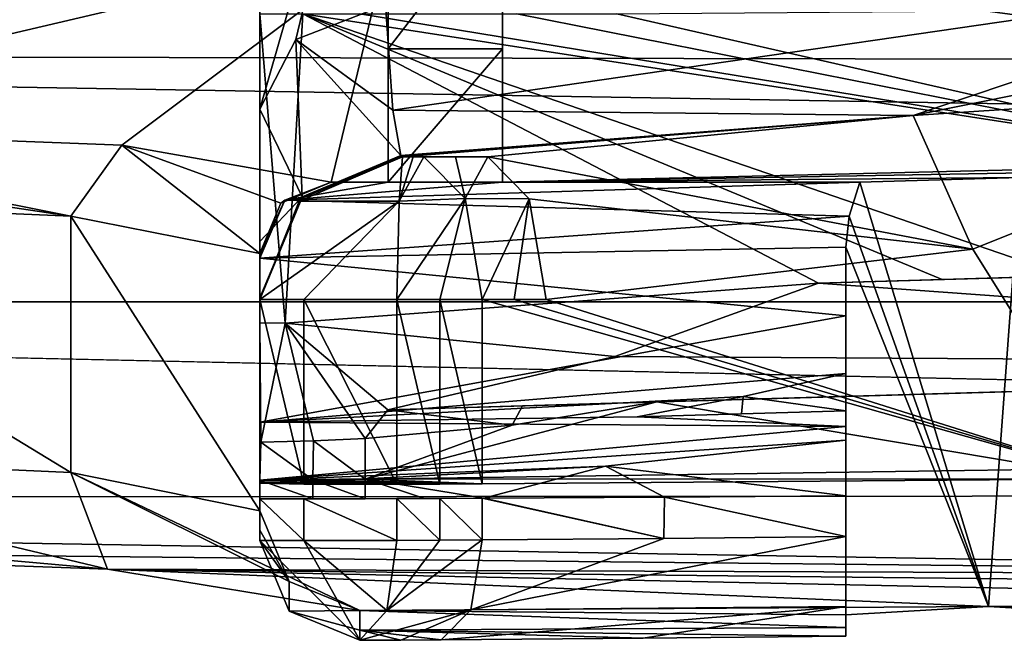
# Model space of a CAD drawing. Extents: x -200 to 200, y -702 to 625.
# Tile 6 of 256: x -171.68 to -164.78, y -701.69 to -697.34. Entities that reach past the tile are written whole.
import ezdxf

# ---------------------------------------------------------------- set-up
doc = ezdxf.new("R2010")
doc.units = 0
doc.header["$LTSCALE"] = 4.479492
for name, color, linetype in [('134', 7, 'CONTINUOUS'), ('146', 7, 'CONTINUOUS'), ('159', 7, 'CONTINUOUS'), ('178', 7, 'CONTINUOUS'), ('228', 7, 'CONTINUOUS'), ('240', 7, 'CONTINUOUS'), ('257', 7, 'CONTINUOUS'), ('264', 7, 'CONTINUOUS'), ('280', 7, 'CONTINUOUS'), ('313', 7, 'CONTINUOUS'), ('319', 7, 'CONTINUOUS'), ('33', 7, 'CONTINUOUS'), ('352', 7, 'CONTINUOUS'), ('380', 7, 'CONTINUOUS'), ('394', 7, 'CONTINUOUS'), ('404', 7, 'CONTINUOUS'), ('425', 7, 'CONTINUOUS'), ('442', 7, 'CONTINUOUS'), ('496', 7, 'CONTINUOUS'), ('497', 7, 'CONTINUOUS'), ('51', 7, 'CONTINUOUS'), ('536', 7, 'CONTINUOUS'), ('537', 7, 'CONTINUOUS'), ('539', 7, 'CONTINUOUS'), ('547', 7, 'CONTINUOUS'), ('548', 7, 'CONTINUOUS'), ('560', 7, 'CONTINUOUS'), ('575', 7, 'CONTINUOUS'), ('578', 7, 'CONTINUOUS'), ('588', 7, 'CONTINUOUS'), ('630', 7, 'CONTINUOUS'), ('633', 7, 'CONTINUOUS'), ('640', 7, 'CONTINUOUS'), ('642', 7, 'CONTINUOUS'), ('65', 7, 'CONTINUOUS'), ('659', 7, 'CONTINUOUS'), ('665', 7, 'CONTINUOUS'), ('668', 7, 'CONTINUOUS'), ('670', 7, 'CONTINUOUS'), ('683', 7, 'CONTINUOUS'), ('697', 7, 'CONTINUOUS'), ('698', 7, 'CONTINUOUS'), ('705', 7, 'CONTINUOUS'), ('707', 7, 'CONTINUOUS'), ('714', 7, 'CONTINUOUS'), ('715', 7, 'CONTINUOUS'), ('720', 7, 'CONTINUOUS'), ('722', 7, 'CONTINUOUS')]:
    doc.layers.add(name, color=color, linetype=linetype)

msp = doc.modelspace()

# ---------------------------------------------------------------- linework, layer by layer
at = {"layer": '134', "color": 7, "linetype": 'CONTINUOUS'}
for points in [[(-169.822, -699.465, 10.1611), (-169.6985, -697.3, 8.029), (-166.0863, -699.1848, 10.3867), (-169.822, -699.465, 10.1611)], [(-166.0863, -699.1848, 10.3867), (-169.6985, -697.3, 8.029), (-165.2198, -699.1596, 10.5045), (-166.0863, -699.1848, 10.3867)], [(-162.8878, -698.3507, 10.0036), (-169.6985, -697.3, 8.029), (-169.3, -697.3, 8.0992), (-162.8878, -698.3507, 10.0036)], [(-162.8878, -698.3507, 10.0036), (-164.3532, -699.1345, 10.6225), (-169.6985, -697.3, 8.029), (-162.8878, -698.3507, 10.0036)], [(-169.6985, -697.3, 8.029), (-164.3532, -699.1345, 10.6225), (-165.2198, -699.1596, 10.5045), (-169.6985, -697.3, 8.029)], [(-168.2, -697.3, 8.2932), (-162.8878, -698.3507, 10.0036), (-169.3, -697.3, 8.0992), (-168.2, -697.3, 8.2932)], [(-167.5, -697.3, 8.4166), (-162.8878, -698.3507, 10.0036), (-168.2, -697.3, 8.2932), (-167.5, -697.3, 8.4166)], [(-161.5356, -697.2535, 9.4416), (-162.8878, -698.3507, 10.0036), (-167.5, -697.3, 8.4166), (-161.5356, -697.2535, 9.4416)], [(-167.5142, -699.7005, 11.0089), (-169.822, -699.465, 10.1611), (-166.0863, -699.1848, 10.3867), (-167.5142, -699.7005, 11.0089)], [(-169.6251, -700.2907, 12.9271), (-169.9927, -700.2987, 13.0739), (-169.822, -699.465, 10.1611), (-169.6251, -700.2907, 12.9271)], [(-169.1024, -700.0726, 11.7124), (-169.822, -699.465, 10.1611), (-167.5142, -699.7005, 11.0089), (-169.1024, -700.0726, 11.7124)], [(-169.2617, -700.2743, 12.77), (-169.6251, -700.2907, 12.9271), (-169.822, -699.465, 10.1611), (-169.2617, -700.2743, 12.77)], [(-169.2617, -700.2743, 12.77), (-169.822, -699.465, 10.1611), (-169.1024, -700.0726, 11.7124), (-169.2617, -700.2743, 12.77)], [(-168.2314, -700.1801, 12.3096), (-169.2617, -700.2743, 12.77), (-169.1024, -700.0726, 11.7124), (-168.2314, -700.1801, 12.3096)], [(-168.1601, -700.0453, 11.7845), (-168.2314, -700.1801, 12.3096), (-169.1024, -700.0726, 11.7124), (-168.1601, -700.0453, 11.7845)], [(-167.2182, -700.0179, 11.8618), (-168.2314, -700.1801, 12.3096), (-168.1601, -700.0453, 11.7845), (-167.2182, -700.0179, 11.8618)]]:
    msp.add_3dface(points, dxfattribs=at)
at = {"layer": '146', "color": 7, "linetype": 'CONTINUOUS'}
for points in [[(-169.7051, -698.5908, 13.375), (-169, -698.3, 13.375), (-169.7042, -698.5807, 13.0928), (-169.7051, -698.5908, 13.375)], [(-169.0115, -698.2915, 13.1118), (-169.7042, -698.5807, 13.0928), (-169.0057, -698.2979, 13.2433), (-169.0115, -698.2915, 13.1118)], [(-169.7042, -698.5807, 13.0928), (-169, -698.3, 13.375), (-169.0057, -698.2979, 13.2433), (-169.7042, -698.5807, 13.0928)], [(-170, -699.2893, 13.0465), (-169.7051, -698.5908, 13.375), (-169.7042, -698.5807, 13.0928), (-170, -699.2893, 13.0465)], [(-169.7051, -698.5908, 13.375), (-170, -699.2893, 13.0465), (-170, -699.2973, 13.2107), (-169.7051, -698.5908, 13.375)], [(-170, -699.3, 13.375), (-169.7051, -698.5908, 13.375), (-170, -699.2973, 13.2107), (-170, -699.3, 13.375)]]:
    msp.add_3dface(points, dxfattribs=at)
at = {"layer": '159', "color": 7, "linetype": 'CONTINUOUS'}
for points in [[(-169.0392, -699.3, 14.8482), (-169.0392, -700.5948, 14.8482), (-168.7393, -700.5936, 14.7242), (-169.0392, -699.3, 14.8482)], [(-168.7393, -699.3, 14.7243), (-169.0392, -699.3, 14.8482), (-168.7393, -700.5936, 14.7242), (-168.7393, -699.3, 14.7243)], [(-168.4419, -700.5923, 14.5942), (-168.7393, -699.3, 14.7243), (-168.7393, -700.5936, 14.7242), (-168.4419, -700.5923, 14.5942)], [(-168.4419, -700.5923, 14.5942), (-168.4419, -699.3, 14.5942), (-168.7393, -699.3, 14.7243), (-168.4419, -700.5923, 14.5942)]]:
    msp.add_3dface(points, dxfattribs=at)
at = {"layer": '178', "color": 7, "linetype": 'CONTINUOUS'}
for points in [[(-162.4708, -697.0138, 11.5877), (-169.1189, -697.2374, 10.639), (-169.0694, -697.9746, 11.7825), (-162.4708, -697.0138, 11.5877)], [(-165.4226, -698.0113, 12.5134), (-162.4708, -697.0138, 11.5877), (-169.0694, -697.9746, 11.7825), (-165.4226, -698.0113, 12.5134)], [(-169.0115, -698.2915, 13.1118), (-165.4226, -698.0113, 12.5134), (-169.0694, -697.9746, 11.7825), (-169.0115, -698.2915, 13.1118)], [(-165.4226, -698.0113, 12.5134), (-169.0115, -698.2915, 13.1118), (-169.0057, -698.2979, 13.2433), (-165.4226, -698.0113, 12.5134)], [(-169, -698.3, 13.375), (-165.4226, -698.0113, 12.5134), (-169.0057, -698.2979, 13.2433), (-169, -698.3, 13.375)], [(-168.402, -698.3, 13.4805), (-165.4226, -698.0113, 12.5134), (-169, -698.3, 13.375), (-168.402, -698.3, 13.4805)]]:
    msp.add_3dface(points, dxfattribs=at)
at = {"layer": '228', "color": 7, "linetype": 'CONTINUOUS'}
for points in [[(-166.0863, -699.1848, 10.3867), (-165.2198, -699.1596, 10.5045), (-156.7791, -698.9147, 6.5662), (-166.0863, -699.1848, 10.3867)], [(-165.2198, -699.1596, 10.5045), (-164.3532, -699.1345, 10.6225), (-156.7791, -698.9147, 6.5662), (-165.2198, -699.1596, 10.5045)]]:
    msp.add_3dface(points, dxfattribs=at)
at = {"layer": '240', "color": 7, "linetype": 'CONTINUOUS'}
for points in [[(-169.822, -699.465, 10.1611), (-170, -697.3, 7.9758), (-169.6985, -697.3, 8.029), (-169.822, -699.465, 10.1611)], [(-170, -699.4643, 10.1285), (-170, -697.3, 7.9758), (-169.822, -699.465, 10.1611), (-170, -699.4643, 10.1285)], [(-169.9927, -700.2987, 13.0739), (-170, -699.4643, 10.1285), (-169.822, -699.465, 10.1611), (-169.9927, -700.2987, 13.0739)], [(-170, -700.2988, 13.0767), (-170, -699.4643, 10.1285), (-169.9927, -700.2987, 13.0739), (-170, -700.2988, 13.0767)]]:
    msp.add_3dface(points, dxfattribs=at)
at = {"layer": '257', "color": 7, "linetype": 'CONTINUOUS'}
for points in [[(-169.1189, -697.2374, 10.639), (-169.7476, -697.4788, 10.4159), (-169.0694, -697.9746, 11.7825), (-169.1189, -697.2374, 10.639)], [(-170, -697.9665, 9.9651), (-169.7042, -698.5807, 13.0928), (-169.7476, -697.4788, 10.4159), (-170, -697.9665, 9.9651)], [(-169.7476, -697.4788, 10.4159), (-169.0115, -698.2915, 13.1118), (-169.0694, -697.9746, 11.7825), (-169.7476, -697.4788, 10.4159)], [(-169.7042, -698.5807, 13.0928), (-169.0115, -698.2915, 13.1118), (-169.7476, -697.4788, 10.4159), (-169.7042, -698.5807, 13.0928)], [(-169.7042, -698.5807, 13.0928), (-170, -697.9665, 9.9651), (-170, -698.8929, 11.393), (-169.7042, -698.5807, 13.0928)], [(-170, -699.2893, 13.0465), (-169.7042, -698.5807, 13.0928), (-170, -698.8929, 11.393), (-170, -699.2893, 13.0465)]]:
    msp.add_3dface(points, dxfattribs=at)
at = {"layer": '264', "color": 7, "linetype": 'CONTINUOUS'}
for points in [[(-162.289, -697.381, 11.8179), (-162.4708, -697.0138, 11.5877), (-165.4226, -698.0113, 12.5134), (-162.289, -697.381, 11.8179)], [(-162.129, -697.795, 11.8541), (-162.289, -697.381, 11.8179), (-165.4226, -698.0113, 12.5134), (-162.129, -697.795, 11.8541)], [(-165.0047, -698.948, 13.0785), (-162.129, -697.795, 11.8541), (-165.4226, -698.0113, 12.5134), (-165.0047, -698.948, 13.0785)], [(-168.402, -698.3, 13.4805), (-165.0047, -698.948, 13.0785), (-165.4226, -698.0113, 12.5134), (-168.402, -698.3, 13.4805)], [(-168.1125, -698.5949, 14.1278), (-165.0047, -698.948, 13.0785), (-168.402, -698.3, 13.4805), (-168.1125, -698.5949, 14.1278)], [(-167.9938, -699.3, 14.3933), (-165.0047, -698.948, 13.0785), (-168.1125, -698.5949, 14.1278), (-167.9938, -699.3, 14.3933)]]:
    msp.add_3dface(points, dxfattribs=at)
at = {"layer": '280', "color": 7, "linetype": 'CONTINUOUS'}
for points in [[(-155.8736, -699.6888, 7.1804), (-167.2182, -700.0179, 11.8618), (-158.1941, -699.7561, 7.1211), (-155.8736, -699.6888, 7.1804)], [(-168.1601, -700.0453, 11.7845), (-169.1024, -700.0726, 11.7124), (-158.1941, -699.7561, 7.1211), (-168.1601, -700.0453, 11.7845)], [(-167.2182, -700.0179, 11.8618), (-168.1601, -700.0453, 11.7845), (-158.1941, -699.7561, 7.1211), (-167.2182, -700.0179, 11.8618)]]:
    msp.add_3dface(points, dxfattribs=at)
at = {"layer": '313', "color": 7, "linetype": 'CONTINUOUS'}
for points in [[(-169, -698.3, 13.7477), (-169.0247, -698.612, 14.5462), (-168.9264, -698.3, 13.7154), (-169, -698.3, 13.7477)], [(-169.0247, -698.612, 14.5462), (-168.8518, -698.3, 13.6821), (-168.9264, -698.3, 13.7154), (-169.0247, -698.612, 14.5462)], [(-168.562, -698.5929, 14.3271), (-168.8518, -698.3, 13.6821), (-169.0247, -698.612, 14.5462), (-168.562, -698.5929, 14.3271)], [(-168.562, -698.5929, 14.3271), (-169.0392, -699.3, 14.8482), (-168.7393, -699.3, 14.7243), (-168.562, -698.5929, 14.3271)], [(-169.0392, -699.3, 14.8482), (-168.562, -698.5929, 14.3271), (-169.0247, -698.612, 14.5462), (-169.0392, -699.3, 14.8482)], [(-168.4419, -699.3, 14.5942), (-168.562, -698.5929, 14.3271), (-168.7393, -699.3, 14.7243), (-168.4419, -699.3, 14.5942)]]:
    msp.add_3dface(points, dxfattribs=at)
at = {"layer": '319', "color": 7, "linetype": 'CONTINUOUS'}
for points in [[(-158.1941, -699.7561, 7.1211), (-166.0863, -699.1848, 10.3867), (-156.7791, -698.9147, 6.5662), (-158.1941, -699.7561, 7.1211)], [(-167.5142, -699.7005, 11.0089), (-166.0863, -699.1848, 10.3867), (-158.1941, -699.7561, 7.1211), (-167.5142, -699.7005, 11.0089)], [(-169.1024, -700.0726, 11.7124), (-167.5142, -699.7005, 11.0089), (-158.1941, -699.7561, 7.1211), (-169.1024, -700.0726, 11.7124)]]:
    msp.add_3dface(points, dxfattribs=at)
at = {"layer": '33', "color": 7, "linetype": 'CONTINUOUS'}
for points in [[(-165.0047, -698.948, 13.0785), (-164.0005, -700.556, 12.6465), (-162.129, -697.795, 11.8541), (-165.0047, -698.948, 13.0785)], [(-167.9938, -699.3, 14.3933), (-164.0005, -700.556, 12.6465), (-165.0047, -698.948, 13.0785), (-167.9938, -699.3, 14.3933)], [(-168.4419, -700.5923, 14.5942), (-164.0005, -700.556, 12.6465), (-168.4419, -699.3, 14.5942), (-168.4419, -700.5923, 14.5942)], [(-168.4419, -699.3, 14.5942), (-164.0005, -700.556, 12.6465), (-168.2179, -699.3, 14.4937), (-168.4419, -699.3, 14.5942)], [(-168.2179, -699.3, 14.4937), (-164.0005, -700.556, 12.6465), (-167.9938, -699.3, 14.3933), (-168.2179, -699.3, 14.4937)]]:
    msp.add_3dface(points, dxfattribs=at)
at = {"layer": '352', "color": 7, "linetype": 'CONTINUOUS'}
for points in [[(-167.2182, -700.0179, 11.8618), (-155.8736, -699.6888, 7.1804), (-164.4158, -700.488, 10.6491), (-167.2182, -700.0179, 11.8618)], [(-168.2314, -700.1801, 12.3096), (-167.2182, -700.0179, 11.8618), (-169.2617, -700.5592, 12.77), (-168.2314, -700.1801, 12.3096)], [(-169.2617, -700.5592, 12.77), (-167.2182, -700.0179, 11.8618), (-164.4158, -700.488, 10.6491), (-169.2617, -700.5592, 12.77)], [(-169.2617, -700.2743, 12.77), (-168.2314, -700.1801, 12.3096), (-169.2617, -700.5592, 12.77), (-169.2617, -700.2743, 12.77)]]:
    msp.add_3dface(points, dxfattribs=at)
at = {"layer": '380', "color": 7, "linetype": 'CONTINUOUS'}
for points in [[(-169.6925, -699.3, 14.7782), (-170, -699.3, 14.1986), (-169.6916, -700.5942, 14.7788), (-169.6925, -699.3, 14.7782)], [(-170, -699.3, 14.1986), (-170, -700.5873, 14.1986), (-169.6916, -700.5942, 14.7788), (-170, -699.3, 14.1986)], [(-169.0392, -699.3, 14.8482), (-169.6925, -699.3, 14.7782), (-169.0392, -700.5948, 14.8482), (-169.0392, -699.3, 14.8482)], [(-169.0392, -700.5948, 14.8482), (-169.6925, -699.3, 14.7782), (-169.6916, -700.5942, 14.7788), (-169.0392, -700.5948, 14.8482)]]:
    msp.add_3dface(points, dxfattribs=at)
at = {"layer": '394', "color": 7, "linetype": 'CONTINUOUS'}
for points in [[(-170, -699.4643, 10.1285), (-170, -695.9525, 8.6416), (-170, -697.3, 7.9758), (-170, -699.4643, 10.1285)], [(-170, -697.9665, 9.9651), (-170, -695.9525, 8.6416), (-170, -699.4643, 10.1285), (-170, -697.9665, 9.9651)], [(-170, -698.8929, 11.393), (-170, -697.9665, 9.9651), (-170, -699.4643, 10.1285), (-170, -698.8929, 11.393)], [(-170, -700.2988, 13.0767), (-170, -698.8929, 11.393), (-170, -699.4643, 10.1285), (-170, -700.2988, 13.0767)], [(-170, -699.2893, 13.0465), (-170, -698.8929, 11.393), (-170, -700.2988, 13.0767), (-170, -699.2893, 13.0465)], [(-170, -699.2973, 13.2107), (-170, -699.2893, 13.0465), (-170, -700.2988, 13.0767), (-170, -699.2973, 13.2107)], [(-170, -700.5782, 13.6376), (-170, -699.2973, 13.2107), (-170, -700.2988, 13.0767), (-170, -700.5782, 13.6376)], [(-170, -699.3, 13.375), (-170, -699.2973, 13.2107), (-170, -700.5782, 13.6376), (-170, -699.3, 13.375)], [(-170, -700.5873, 14.1986), (-170, -699.3, 13.375), (-170, -700.5782, 13.6376), (-170, -700.5873, 14.1986)], [(-170, -699.3, 14.1986), (-170, -699.3, 13.375), (-170, -700.5873, 14.1986), (-170, -699.3, 14.1986)], [(-170, -700.5666, 13.0767), (-170, -700.5782, 13.6376), (-170, -700.2988, 13.0767), (-170, -700.5666, 13.0767)]]:
    msp.add_3dface(points, dxfattribs=at)
at = {"layer": '404', "color": 7, "linetype": 'CONTINUOUS'}
for points in [[(-170, -697.9665, 9.9651), (-169.1708, -695.0797, 9.4217), (-170, -695.9525, 8.6416), (-170, -697.9665, 9.9651)], [(-170, -697.9665, 9.9651), (-169.7476, -697.4788, 10.4159), (-169.1708, -695.0797, 9.4217), (-170, -697.9665, 9.9651)], [(-169.7476, -697.4788, 10.4159), (-169.1189, -697.2374, 10.639), (-169.1708, -695.0797, 9.4217), (-169.7476, -697.4788, 10.4159)]]:
    msp.add_3dface(points, dxfattribs=at)
at = {"layer": '425', "color": 7, "linetype": 'CONTINUOUS'}
for points in [[(-169.2617, -700.2743, 12.77), (-169.2617, -700.5592, 12.77), (-169.6251, -700.2907, 12.9271), (-169.2617, -700.2743, 12.77)], [(-169.6287, -700.5631, 12.9286), (-170, -700.5666, 13.0767), (-169.9927, -700.2987, 13.0739), (-169.6287, -700.5631, 12.9286)], [(-170, -700.5666, 13.0767), (-170, -700.2988, 13.0767), (-169.9927, -700.2987, 13.0739), (-170, -700.5666, 13.0767)], [(-169.6287, -700.5631, 12.9286), (-169.9927, -700.2987, 13.0739), (-169.6251, -700.2907, 12.9271), (-169.6287, -700.5631, 12.9286)], [(-169.2617, -700.5592, 12.77), (-169.6287, -700.5631, 12.9286), (-169.6251, -700.2907, 12.9271), (-169.2617, -700.5592, 12.77)]]:
    msp.add_3dface(points, dxfattribs=at)
at = {"layer": '442', "color": 7, "linetype": 'CONTINUOUS'}
for points in [[(-168.8518, -698.3, 13.6821), (-168.562, -698.5929, 14.3271), (-168.6284, -698.3, 13.5818), (-168.8518, -698.3, 13.6821)], [(-168.562, -698.5929, 14.3271), (-168.402, -698.3, 13.4805), (-168.6284, -698.3, 13.5818), (-168.562, -698.5929, 14.3271)], [(-168.1125, -698.5949, 14.1278), (-168.402, -698.3, 13.4805), (-168.562, -698.5929, 14.3271), (-168.1125, -698.5949, 14.1278)], [(-168.4419, -699.3, 14.5942), (-168.1125, -698.5949, 14.1278), (-168.562, -698.5929, 14.3271), (-168.4419, -699.3, 14.5942)], [(-168.4419, -699.3, 14.5942), (-168.2179, -699.3, 14.4937), (-168.1125, -698.5949, 14.1278), (-168.4419, -699.3, 14.5942)], [(-168.2179, -699.3, 14.4937), (-167.9938, -699.3, 14.3933), (-168.1125, -698.5949, 14.1278), (-168.2179, -699.3, 14.4937)]]:
    msp.add_3dface(points, dxfattribs=at)
at = {"layer": '496', "color": 7, "linetype": 'CONTINUOUS'}
for points in [[(-169.2617, -700.5592, 12.77), (-164.4158, -700.488, 10.6491), (-164.0005, -700.556, 12.6465), (-169.2617, -700.5592, 12.77)], [(-169.2617, -700.5592, 12.77), (-168.4419, -700.5923, 14.5942), (-169.6287, -700.5631, 12.9286), (-169.2617, -700.5592, 12.77)], [(-169.2617, -700.5592, 12.77), (-164.0005, -700.556, 12.6465), (-168.4419, -700.5923, 14.5942), (-169.2617, -700.5592, 12.77)], [(-168.4419, -700.5923, 14.5942), (-170, -700.5666, 13.0767), (-169.6287, -700.5631, 12.9286), (-168.4419, -700.5923, 14.5942)], [(-168.4419, -700.5923, 14.5942), (-170, -700.5782, 13.6376), (-170, -700.5666, 13.0767), (-168.4419, -700.5923, 14.5942)], [(-168.4419, -700.5923, 14.5942), (-170, -700.5873, 14.1986), (-170, -700.5782, 13.6376), (-168.4419, -700.5923, 14.5942)], [(-169.6916, -700.5942, 14.7788), (-170, -700.5873, 14.1986), (-168.7393, -700.5936, 14.7242), (-169.6916, -700.5942, 14.7788)], [(-170, -700.5873, 14.1986), (-168.4419, -700.5923, 14.5942), (-168.7393, -700.5936, 14.7242), (-170, -700.5873, 14.1986)], [(-169.0392, -700.5948, 14.8482), (-169.6916, -700.5942, 14.7788), (-168.7393, -700.5936, 14.7242), (-169.0392, -700.5948, 14.8482)]]:
    msp.add_3dface(points, dxfattribs=at)
at = {"layer": '497', "color": 7, "linetype": 'CONTINUOUS'}
for points in [[(-169.7247, -698.611, 14.076), (-169, -698.3, 13.7477), (-169.7051, -698.5908, 13.375), (-169.7247, -698.611, 14.076)], [(-169.7051, -698.5908, 13.375), (-169, -698.3, 13.7477), (-169, -698.3, 13.375), (-169.7051, -698.5908, 13.375)], [(-170, -699.3, 13.375), (-169.7247, -698.611, 14.076), (-169.7051, -698.5908, 13.375), (-170, -699.3, 13.375)], [(-170, -699.3, 14.1986), (-169.7247, -698.611, 14.076), (-170, -699.3, 13.375), (-170, -699.3, 14.1986)]]:
    msp.add_3dface(points, dxfattribs=at)
at = {"layer": '51', "color": 7, "linetype": 'CONTINUOUS'}
for points in [[(-169.0247, -698.612, 14.5462), (-169, -698.3, 13.7477), (-169.7247, -698.611, 14.076), (-169.0247, -698.612, 14.5462)], [(-170, -699.3, 14.1986), (-169.0247, -698.612, 14.5462), (-169.7247, -698.611, 14.076), (-170, -699.3, 14.1986)], [(-169.6925, -699.3, 14.7782), (-169.0247, -698.612, 14.5462), (-170, -699.3, 14.1986), (-169.6925, -699.3, 14.7782)], [(-169.0392, -699.3, 14.8482), (-169.0247, -698.612, 14.5462), (-169.6925, -699.3, 14.7782), (-169.0392, -699.3, 14.8482)]]:
    msp.add_3dface(points, dxfattribs=at)
at = {"layer": '536', "color": 7, "linetype": 'CONTINUOUS'}
for points in [[(-165.8953, -699.8186, 10.1953), (-166.6138, -699.9786, 10.5063), (-165.8953, -700.0796, 10.1953), (-165.8953, -699.8186, 10.1953)], [(-166.6138, -699.9786, 10.5063), (-167.357, -700.122, 10.8307), (-166.6267, -700.1008, 10.5119), (-166.6138, -699.9786, 10.5063)], [(-165.8953, -700.0796, 10.1953), (-166.6138, -699.9786, 10.5063), (-166.6267, -700.1008, 10.5119), (-165.8953, -700.0796, 10.1953)]]:
    msp.add_3dface(points, dxfattribs=at)
at = {"layer": '537', "color": 7, "linetype": 'CONTINUOUS'}
for points in [[(-169.1, -696.8194, -5.6881), (-169.1, -698.4794, 8.5466), (-169.1, -696.5, 1.5), (-169.1, -696.8194, -5.6881)], [(-169.1, -698.4794, 8.5466), (-169.1, -697.5439, 7.8858), (-169.1, -696.5, 1.5), (-169.1, -698.4794, 8.5466)], [(-169.1, -697.5439, 7.8858), (-169.1, -696.5, 7.4147), (-169.1, -696.5, 1.5), (-169.1, -697.5439, 7.8858)]]:
    msp.add_3dface(points, dxfattribs=at)
at = {"layer": '539', "color": 7, "linetype": 'CONTINUOUS'}
for points in [[(-174.5, -698.2452, 3.8706), (-171.3236, -698.7172, 5.3124), (-174.5, -698.0833, 3.5494), (-174.5, -698.2452, 3.8706)], [(-174.5, -698.0833, 3.5494), (-171.3236, -698.7172, 5.3124), (-170.9678, -698.2194, 5.0051), (-174.5, -698.0833, 3.5494)], [(-174.5, -698.5809, 4), (-171.3236, -698.7172, 5.3124), (-174.5, -698.2452, 3.8706), (-174.5, -698.5809, 4)], [(-171.3236, -698.7172, 5.3124), (-170, -698.9775, 8.5), (-170.9678, -698.2194, 5.0051), (-171.3236, -698.7172, 5.3124)], [(-170, -698.9775, 8.5), (-169.8535, -698.6245, 8.521), (-170.9678, -698.2194, 5.0051), (-170, -698.9775, 8.5)], [(-169.8535, -698.6245, 8.521), (-169.5, -698.4784, 8.5296), (-170.9678, -698.2194, 5.0051), (-169.8535, -698.6245, 8.521)]]:
    msp.add_3dface(points, dxfattribs=at)
at = {"layer": '547', "color": 7, "linetype": 'CONTINUOUS'}
for points in [[(-120.2975, -697.1318, -3.8174), (-168.3, -696.8194, -5.6881), (-157.8954, -698.228, 5.1043), (-120.2975, -697.1318, -3.8174)], [(-168.3, -696.8194, -5.6881), (-168.3, -698.4794, 8.5466), (-157.8954, -698.228, 5.1043), (-168.3, -696.8194, -5.6881)], [(-168.3, -698.4794, 8.5466), (-158.8953, -698.3108, 6.1043), (-157.8954, -698.228, 5.1043), (-168.3, -698.4794, 8.5466)], [(-158.8953, -698.3108, 6.1043), (-168.3, -698.4794, 8.5466), (-164.6735, -698.4462, 8.0072), (-158.8953, -698.3108, 6.1043)], [(-164.6735, -698.4462, 8.0072), (-168.3, -698.4794, 8.5466), (-165.7955, -698.4794, 8.5466), (-164.6735, -698.4462, 8.0072)]]:
    msp.add_3dface(points, dxfattribs=at)
at = {"layer": '548', "color": 7, "linetype": 'CONTINUOUS'}
for points in [[(-169.0392, -700.6948, 14.8482), (-168.7393, -700.9856, 14.7243), (-168.7393, -700.6936, 14.7243), (-169.0392, -700.6948, 14.8482)], [(-169.0392, -700.9874, 14.8482), (-168.7393, -700.9856, 14.7243), (-169.0392, -700.6948, 14.8482), (-169.0392, -700.9874, 14.8482)], [(-168.7393, -700.6936, 14.7243), (-168.4419, -700.9837, 14.5942), (-168.4419, -700.6922, 14.5942), (-168.7393, -700.6936, 14.7243)], [(-168.7393, -700.9856, 14.7243), (-168.4419, -700.9837, 14.5942), (-168.7393, -700.6936, 14.7243), (-168.7393, -700.9856, 14.7243)]]:
    msp.add_3dface(points, dxfattribs=at)
at = {"layer": '560', "color": 7, "linetype": 'CONTINUOUS'}
for points in [[(-170, -698.9775, 8.5), (-170, -700.9156, 11.3481), (-170, -698.9939, 8.7817), (-170, -698.9775, 8.5)], [(-170, -698.9775, 8.5), (-170, -700.7806, 8.5), (-170, -700.9156, 11.3481), (-170, -698.9775, 8.5)], [(-170, -700.9156, 11.3481), (-170, -699.0097, 9.0633), (-170, -698.9939, 8.7817), (-170, -700.9156, 11.3481)], [(-170, -700.1598, 10.9257), (-170, -699.0097, 9.0633), (-170, -700.9156, 11.3481), (-170, -700.1598, 10.9257)], [(-170, -700.6975, 13.0767), (-170, -700.1598, 10.9257), (-170, -700.9156, 11.3481), (-170, -700.6975, 13.0767)], [(-170, -700.5653, 13.0767), (-170, -700.1598, 10.9257), (-170, -700.6975, 13.0767), (-170, -700.5653, 13.0767)], [(-170, -700.9874, 14.1986), (-170, -700.6975, 14.1986), (-170, -700.6975, 13.0767), (-170, -700.9874, 14.1986)], [(-170, -700.9874, 14.1986), (-170, -700.6975, 13.0767), (-170, -700.9156, 11.3481), (-170, -700.9874, 14.1986)]]:
    msp.add_3dface(points, dxfattribs=at)
at = {"layer": '575', "color": 7, "linetype": 'CONTINUOUS'}
for points in [[(-171.3236, -698.7172, 5.3124), (-174.5, -698.5809, 4), (-171.324, -700.5116, 5.3121), (-171.3236, -698.7172, 5.3124)], [(-171.324, -700.5116, 5.3121), (-174.5, -698.5809, 4), (-174.5, -700.3699, 4), (-171.324, -700.5116, 5.3121)], [(-170, -700.7806, 8.5), (-171.3236, -698.7172, 5.3124), (-171.324, -700.5116, 5.3121), (-170, -700.7806, 8.5)], [(-170, -698.9775, 8.5), (-171.3236, -698.7172, 5.3124), (-170, -700.7806, 8.5), (-170, -698.9775, 8.5)]]:
    msp.add_3dface(points, dxfattribs=at)
at = {"layer": '578', "color": 7, "linetype": 'CONTINUOUS'}
for points in [[(-167.1651, -700.6846, 14.0245), (-168.4319, -700.6921, 12.3988), (-168.4319, -700.6921, 14.5897), (-167.1651, -700.6846, 14.0245)], [(-167.1661, -700.6846, 11.8389), (-168.4319, -700.6921, 12.3988), (-167.1651, -700.6846, 14.0245), (-167.1661, -700.6846, 11.8389)], [(-165.8953, -700.6746, 13.4657), (-167.1661, -700.6846, 11.8389), (-167.1651, -700.6846, 14.0245), (-165.8953, -700.6746, 13.4657)], [(-165.8953, -700.6746, 13.4657), (-165.8953, -700.6746, 11.2847), (-167.1661, -700.6846, 11.8389), (-165.8953, -700.6746, 13.4657)]]:
    msp.add_3dface(points, dxfattribs=at)
at = {"layer": '588', "color": 7, "linetype": 'CONTINUOUS'}
for points in [[(-168.5214, -701.4745, 14.4097), (-168.4419, -700.9837, 14.5942), (-169.1115, -701.4778, 14.6611), (-168.5214, -701.4745, 14.4097)], [(-168.4419, -700.9837, 14.5942), (-168.7393, -700.9856, 14.7243), (-169.1115, -701.4778, 14.6611), (-168.4419, -700.9837, 14.5942)], [(-168.7393, -700.9856, 14.7243), (-169.0392, -700.9874, 14.8482), (-169.1115, -701.4778, 14.6611), (-168.7393, -700.9856, 14.7243)], [(-169.3, -701.6873, 14.1888), (-168.5214, -701.4745, 14.4097), (-169.1115, -701.4778, 14.6611), (-169.3, -701.6873, 14.1888)], [(-169.3, -701.6873, 14.1888), (-169.0132, -701.6856, 14.0696), (-168.5214, -701.4745, 14.4097), (-169.3, -701.6873, 14.1888)], [(-169.0132, -701.6856, 14.0696), (-168.7289, -701.6836, 13.9446), (-168.5214, -701.4745, 14.4097), (-169.0132, -701.6856, 14.0696)]]:
    msp.add_3dface(points, dxfattribs=at)
at = {"layer": '630', "color": 7, "linetype": 'CONTINUOUS'}
for points in [[(-170, -700.6975, 13.0767), (-169.6916, -700.6968, 14.7788), (-169.6287, -700.6967, 12.9286), (-170, -700.6975, 13.0767)], [(-170, -700.6975, 14.1986), (-169.6916, -700.6968, 14.7788), (-170, -700.6975, 13.0767), (-170, -700.6975, 14.1986)], [(-169.6916, -700.6968, 14.7788), (-169.0392, -700.6948, 14.8482), (-169.6287, -700.6967, 12.9286), (-169.6916, -700.6968, 14.7788)], [(-169.0392, -700.6948, 14.8482), (-169.2617, -700.6955, 12.77), (-169.6287, -700.6967, 12.9286), (-169.0392, -700.6948, 14.8482)], [(-169.2617, -700.6955, 12.77), (-169.0392, -700.6948, 14.8482), (-168.8459, -700.694, 12.5835), (-169.2617, -700.6955, 12.77)], [(-169.0392, -700.6948, 14.8482), (-168.7393, -700.6936, 14.7243), (-168.8459, -700.694, 12.5835), (-169.0392, -700.6948, 14.8482)], [(-168.4319, -700.6921, 12.3988), (-168.8459, -700.694, 12.5835), (-168.4319, -700.6921, 14.5897), (-168.4319, -700.6921, 12.3988)], [(-168.8459, -700.694, 12.5835), (-168.4419, -700.6922, 14.5942), (-168.4319, -700.6921, 14.5897), (-168.8459, -700.694, 12.5835)], [(-168.7393, -700.6936, 14.7243), (-168.4419, -700.6922, 14.5942), (-168.8459, -700.694, 12.5835), (-168.7393, -700.6936, 14.7243)]]:
    msp.add_3dface(points, dxfattribs=at)
at = {"layer": '633', "color": 7, "linetype": 'CONTINUOUS'}
for points in [[(-169.8535, -698.6245, 8.521), (-169.5, -698.4794, 8.5466), (-169.5, -698.4784, 8.5296), (-169.8535, -698.6245, 8.521)], [(-169.824, -698.6051, 8.658), (-169.5, -698.4794, 8.5466), (-169.8535, -698.6245, 8.521), (-169.824, -698.6051, 8.658)], [(-169.824, -698.6051, 8.658), (-170, -698.9775, 8.5), (-170, -698.9939, 8.7817), (-169.824, -698.6051, 8.658)], [(-170, -698.9775, 8.5), (-169.824, -698.6051, 8.658), (-169.8535, -698.6245, 8.521), (-170, -698.9775, 8.5)], [(-170, -699.0097, 9.0633), (-169.824, -698.6051, 8.658), (-170, -698.9939, 8.7817), (-170, -699.0097, 9.0633)]]:
    msp.add_3dface(points, dxfattribs=at)
at = {"layer": '640', "color": 7, "linetype": 'CONTINUOUS'}
for points in [[(-169.6916, -700.6968, 14.7788), (-170, -700.6975, 14.1986), (-169.6921, -700.9874, 14.7785), (-169.6916, -700.6968, 14.7788)], [(-169.6921, -700.9874, 14.7785), (-170, -700.6975, 14.1986), (-170, -700.9874, 14.1986), (-169.6921, -700.9874, 14.7785)], [(-169.0392, -700.9874, 14.8482), (-169.6916, -700.6968, 14.7788), (-169.6921, -700.9874, 14.7785), (-169.0392, -700.9874, 14.8482)], [(-169.0392, -700.9874, 14.8482), (-169.0392, -700.6948, 14.8482), (-169.6916, -700.6968, 14.7788), (-169.0392, -700.9874, 14.8482)]]:
    msp.add_3dface(points, dxfattribs=at)
at = {"layer": '642', "color": 7, "linetype": 'CONTINUOUS'}
for points in [[(-175.6573, -695.8719, -22.3363), (-82.5, -697.7722, -15.5903), (-185.9604, -697.5755, -16.3591), (-175.6573, -695.8719, -22.3363)], [(-82.5, -695.8719, -22.3363), (-82.5, -697.7722, -15.5903), (-175.6573, -695.8719, -22.3363), (-82.5, -695.8719, -22.3363)], [(-185.9604, -697.5755, -16.3591), (-82.5, -699.3033, -8.751), (-189.2669, -699.3206, -8.6623), (-185.9604, -697.5755, -16.3591)], [(-82.5, -697.7722, -15.5903), (-82.5, -699.3033, -8.751), (-185.9604, -697.5755, -16.3591), (-82.5, -697.7722, -15.5903)], [(-128.8801, -700.6541, -0.3934), (-190.3, -700.693, -0.0872), (-189.2669, -699.3206, -8.6623), (-128.8801, -700.6541, -0.3934)], [(-82.5, -699.3033, -8.751), (-128.8801, -700.6541, -0.3934), (-189.2669, -699.3206, -8.6623), (-82.5, -699.3033, -8.751)], [(-157.8953, -701.239, 5.1043), (-190.3, -700.693, -0.0872), (-128.8801, -700.6541, -0.3934), (-157.8953, -701.239, 5.1043)], [(-174.5, -701.0664, 3.2307), (-190.3, -700.693, -0.0872), (-157.8953, -701.239, 5.1043), (-174.5, -701.0664, 3.2307)], [(-174.5, -701.0664, 3.2307), (-157.8953, -701.239, 5.1043), (-171.0664, -701.1894, 4.5337), (-174.5, -701.0664, 3.2307)], [(-169.3, -701.4794, 8.4591), (-171.0664, -701.1894, 4.5337), (-164.8954, -701.4506, 7.9823), (-169.3, -701.4794, 8.4591)], [(-158.8953, -701.3199, 6.1043), (-158.8953, -701.4466, 7.9191), (-171.0664, -701.1894, 4.5337), (-158.8953, -701.3199, 6.1043)], [(-171.0664, -701.1894, 4.5337), (-158.8953, -701.4466, 7.9191), (-164.8954, -701.4506, 7.9823), (-171.0664, -701.1894, 4.5337)], [(-157.8953, -701.239, 5.1043), (-158.8953, -701.3199, 6.1043), (-171.0664, -701.1894, 4.5337), (-157.8953, -701.239, 5.1043)], [(-165.8953, -701.509, 8.9823), (-169.3, -701.4794, 8.4591), (-164.8954, -701.4506, 7.9823), (-165.8953, -701.509, 8.9823)], [(-158.8953, -701.4466, 7.9191), (-158.8953, -701.5478, 9.7355), (-164.8954, -701.4506, 7.9823), (-158.8953, -701.4466, 7.9191)], [(-164.8954, -701.4506, 7.9823), (-158.8953, -701.5478, 9.7355), (-163.8953, -701.509, 8.9823), (-164.8954, -701.4506, 7.9823)], [(-169.3, -701.6152, 11.3228), (-169.3, -701.4794, 8.4591), (-165.8953, -701.5965, 10.8326), (-169.3, -701.6152, 11.3228)], [(-165.8953, -701.5965, 10.8326), (-169.3, -701.4794, 8.4591), (-165.8953, -701.509, 8.9823), (-165.8953, -701.5965, 10.8326)], [(-165.8953, -701.6574, 12.684), (-169.3, -701.6152, 11.3228), (-165.8953, -701.5965, 10.8326), (-165.8953, -701.6574, 12.684)], [(-169.3, -701.6873, 14.1888), (-169.3, -701.6152, 11.3228), (-169.0132, -701.6856, 14.0696), (-169.3, -701.6873, 14.1888)], [(-169.0132, -701.6856, 14.0696), (-169.3, -701.6152, 11.3228), (-168.7289, -701.6836, 13.9446), (-169.0132, -701.6856, 14.0696)], [(-168.7289, -701.6836, 13.9446), (-169.3, -701.6152, 11.3228), (-167.3152, -701.672, 13.3108), (-168.7289, -701.6836, 13.9446)], [(-167.3152, -701.672, 13.3108), (-169.3, -701.6152, 11.3228), (-165.8953, -701.6574, 12.684), (-167.3152, -701.672, 13.3108)]]:
    msp.add_3dface(points, dxfattribs=at)
at = {"layer": '65', "color": 7, "linetype": 'CONTINUOUS'}
for points in [[(-169, -698.3, 13.7477), (-168.6284, -698.3, 13.5818), (-169, -698.3, 13.375), (-169, -698.3, 13.7477)], [(-168.8518, -698.3, 13.6821), (-169, -698.3, 13.7477), (-168.9264, -698.3, 13.7154), (-168.8518, -698.3, 13.6821)], [(-168.8518, -698.3, 13.6821), (-168.6284, -698.3, 13.5818), (-169, -698.3, 13.7477), (-168.8518, -698.3, 13.6821)], [(-168.6284, -698.3, 13.5818), (-168.402, -698.3, 13.4805), (-169, -698.3, 13.375), (-168.6284, -698.3, 13.5818)]]:
    msp.add_3dface(points, dxfattribs=at)
at = {"layer": '659', "color": 7, "linetype": 'CONTINUOUS'}
for points in [[(-165.8953, -700.0796, 10.7293), (-165.8953, -700.0796, 10.1953), (-166.6267, -700.1008, 10.5119), (-165.8953, -700.0796, 10.7293)], [(-166.6262, -700.1008, 10.7793), (-165.8953, -700.0796, 10.7293), (-166.6267, -700.1008, 10.5119), (-166.6262, -700.1008, 10.7793)], [(-167.357, -700.122, 10.8307), (-166.6262, -700.1008, 10.7793), (-166.6267, -700.1008, 10.5119), (-167.357, -700.122, 10.8307)]]:
    msp.add_3dface(points, dxfattribs=at)
at = {"layer": '665', "color": 7, "linetype": 'CONTINUOUS'}
for points in [[(-169.1, -697.5439, 7.8858), (-168.3, -696.5, 7.4147), (-169.1, -696.5, 7.4147), (-169.1, -697.5439, 7.8858)], [(-168.3, -697.5439, 7.8858), (-168.3, -696.5, 7.4147), (-169.1, -697.5439, 7.8858), (-168.3, -697.5439, 7.8858)], [(-169.1, -698.4794, 8.5466), (-168.3, -697.5439, 7.8858), (-169.1, -697.5439, 7.8858), (-169.1, -698.4794, 8.5466)], [(-168.3, -698.4794, 8.5466), (-168.3, -697.5439, 7.8858), (-169.1, -698.4794, 8.5466), (-168.3, -698.4794, 8.5466)], [(-165.7955, -698.4794, 8.5466), (-169.824, -698.6051, 8.658), (-165.8707, -698.7156, 8.7611), (-165.7955, -698.4794, 8.5466)], [(-169.824, -698.6051, 8.658), (-168.3, -698.4794, 8.5466), (-169.1, -698.4794, 8.5466), (-169.824, -698.6051, 8.658)], [(-165.7955, -698.4794, 8.5466), (-168.3, -698.4794, 8.5466), (-169.824, -698.6051, 8.658), (-165.7955, -698.4794, 8.5466)], [(-169.5, -698.4794, 8.5466), (-169.824, -698.6051, 8.658), (-169.1, -698.4794, 8.5466), (-169.5, -698.4794, 8.5466)], [(-169.824, -698.6051, 8.658), (-170, -699.0097, 9.0633), (-165.8707, -698.7156, 8.7611), (-169.824, -698.6051, 8.658)], [(-170, -699.0097, 9.0633), (-165.8953, -698.9348, 8.9823), (-165.8707, -698.7156, 8.7611), (-170, -699.0097, 9.0633)], [(-165.8953, -699.4148, 9.5611), (-165.8953, -698.9348, 8.9823), (-170, -699.0097, 9.0633), (-165.8953, -699.4148, 9.5611)], [(-170, -700.1598, 10.9257), (-165.8953, -699.4148, 9.5611), (-170, -699.0097, 9.0633), (-170, -700.1598, 10.9257)], [(-165.8953, -699.8186, 10.1953), (-165.8953, -699.4148, 9.5611), (-170, -700.1598, 10.9257), (-165.8953, -699.8186, 10.1953)], [(-166.6138, -699.9786, 10.5063), (-165.8953, -699.8186, 10.1953), (-170, -700.1598, 10.9257), (-166.6138, -699.9786, 10.5063)], [(-167.357, -700.122, 10.8307), (-166.6138, -699.9786, 10.5063), (-170, -700.1598, 10.9257), (-167.357, -700.122, 10.8307)], [(-165.8953, -700.0796, 10.7293), (-167.357, -700.122, 10.8307), (-165.8953, -700.1897, 11.0044), (-165.8953, -700.0796, 10.7293)], [(-166.6262, -700.1008, 10.7793), (-167.357, -700.122, 10.8307), (-165.8953, -700.0796, 10.7293), (-166.6262, -700.1008, 10.7793)], [(-165.8953, -700.1897, 11.0044), (-167.357, -700.122, 10.8307), (-170, -700.1598, 10.9257), (-165.8953, -700.1897, 11.0044)], [(-170, -700.5653, 13.0767), (-165.8953, -700.1897, 11.0044), (-170, -700.1598, 10.9257), (-170, -700.5653, 13.0767)], [(-165.8953, -700.286, 11.2847), (-165.8953, -700.1897, 11.0044), (-170, -700.5653, 13.0767), (-165.8953, -700.286, 11.2847)], [(-167.578, -700.4684, 12.0203), (-165.8953, -700.286, 11.2847), (-170, -700.5653, 13.0767), (-167.578, -700.4684, 12.0203)], [(-169.2617, -700.5566, 12.77), (-167.578, -700.4684, 12.0203), (-170, -700.5653, 13.0767), (-169.2617, -700.5566, 12.77)], [(-169.6287, -700.5631, 12.9286), (-169.2617, -700.5566, 12.77), (-170, -700.5653, 13.0767), (-169.6287, -700.5631, 12.9286)]]:
    msp.add_3dface(points, dxfattribs=at)
at = {"layer": '668', "color": 7, "linetype": 'CONTINUOUS'}
for points in [[(-170, -700.9156, 11.3481), (-170, -700.7806, 8.5), (-169.7951, -701.2746, 8.4711), (-170, -700.9156, 11.3481)], [(-170, -700.9874, 14.1986), (-170, -700.9156, 11.3481), (-169.7951, -701.2746, 8.4711), (-170, -700.9874, 14.1986)], [(-169.7951, -701.4821, 14.1916), (-170, -700.9874, 14.1986), (-169.7951, -701.2746, 8.4711), (-169.7951, -701.4821, 14.1916)], [(-169.3, -701.4794, 8.4591), (-169.7951, -701.4821, 14.1916), (-169.7951, -701.2746, 8.4711), (-169.3, -701.4794, 8.4591)], [(-169.3, -701.4794, 8.4591), (-169.3, -701.6152, 11.3228), (-169.7951, -701.4821, 14.1916), (-169.3, -701.4794, 8.4591)], [(-169.3, -701.6152, 11.3228), (-169.3, -701.6873, 14.1888), (-169.7951, -701.4821, 14.1916), (-169.3, -701.6152, 11.3228)]]:
    msp.add_3dface(points, dxfattribs=at)
at = {"layer": '670', "color": 7, "linetype": 'CONTINUOUS'}
for points in [[(-171.324, -700.5116, 5.3121), (-174.5, -700.3699, 4), (-171.0664, -701.1894, 4.5337), (-171.324, -700.5116, 5.3121)], [(-174.5, -700.3699, 4), (-174.5, -700.884, 3.7752), (-171.0664, -701.1894, 4.5337), (-174.5, -700.3699, 4)], [(-170, -700.7806, 8.5), (-171.324, -700.5116, 5.3121), (-169.7951, -701.2746, 8.4711), (-170, -700.7806, 8.5)], [(-171.324, -700.5116, 5.3121), (-171.0664, -701.1894, 4.5337), (-169.3, -701.4794, 8.4591), (-171.324, -700.5116, 5.3121)], [(-171.324, -700.5116, 5.3121), (-169.3, -701.4794, 8.4591), (-169.7951, -701.2746, 8.4711), (-171.324, -700.5116, 5.3121)], [(-174.5, -700.884, 3.7752), (-174.5, -701.0664, 3.2307), (-171.0664, -701.1894, 4.5337), (-174.5, -700.884, 3.7752)]]:
    msp.add_3dface(points, dxfattribs=at)
at = {"layer": '683', "color": 7, "linetype": 'CONTINUOUS'}
for points in [[(-168.3, -696.8194, -5.6881), (-168.3, -696.5, 7.4147), (-168.3, -697.5439, 7.8858), (-168.3, -696.8194, -5.6881)], [(-168.3, -698.4794, 8.5466), (-168.3, -696.8194, -5.6881), (-168.3, -697.5439, 7.8858), (-168.3, -698.4794, 8.5466)]]:
    msp.add_3dface(points, dxfattribs=at)
at = {"layer": '697', "color": 7, "linetype": 'CONTINUOUS'}
for points in [[(-165.8953, -700.286, 11.2847), (-167.578, -700.4684, 12.0203), (-165.8953, -700.6746, 11.2847), (-165.8953, -700.286, 11.2847)], [(-167.578, -700.4684, 12.0203), (-169.2617, -700.5566, 12.77), (-168.4319, -700.6921, 12.3988), (-167.578, -700.4684, 12.0203)], [(-167.1661, -700.6846, 11.8389), (-167.578, -700.4684, 12.0203), (-168.4319, -700.6921, 12.3988), (-167.1661, -700.6846, 11.8389)], [(-165.8953, -700.6746, 11.2847), (-167.578, -700.4684, 12.0203), (-167.1661, -700.6846, 11.8389), (-165.8953, -700.6746, 11.2847)], [(-168.4319, -700.6921, 12.3988), (-169.2617, -700.5566, 12.77), (-168.8459, -700.694, 12.5835), (-168.4319, -700.6921, 12.3988)], [(-169.2617, -700.5566, 12.77), (-169.2617, -700.6955, 12.77), (-168.8459, -700.694, 12.5835), (-169.2617, -700.5566, 12.77)]]:
    msp.add_3dface(points, dxfattribs=at)
at = {"layer": '698', "color": 7, "linetype": 'CONTINUOUS'}
for points in [[(-164.8954, -701.4506, 7.9823), (-165.7955, -698.4794, 8.5466), (-165.8707, -698.7156, 8.7611), (-164.8954, -701.4506, 7.9823)], [(-164.8954, -701.4506, 7.9823), (-164.6735, -698.4462, 8.0072), (-165.7955, -698.4794, 8.5466), (-164.8954, -701.4506, 7.9823)], [(-164.8954, -701.4506, 7.9823), (-163.8953, -701.509, 8.9823), (-164.6735, -698.4462, 8.0072), (-164.8954, -701.4506, 7.9823)], [(-165.8953, -698.9348, 8.9823), (-164.8954, -701.4506, 7.9823), (-165.8707, -698.7156, 8.7611), (-165.8953, -698.9348, 8.9823)], [(-165.8953, -701.509, 8.9823), (-164.8954, -701.4506, 7.9823), (-165.8953, -698.9348, 8.9823), (-165.8953, -701.509, 8.9823)]]:
    msp.add_3dface(points, dxfattribs=at)
at = {"layer": '705', "color": 7, "linetype": 'CONTINUOUS'}
for points in [[(-168.4419, -700.6922, 14.5942), (-167.1701, -700.9734, 14.0267), (-168.4319, -700.6921, 14.5897), (-168.4419, -700.6922, 14.5942)], [(-168.4419, -700.9837, 14.5942), (-167.1701, -700.9734, 14.0267), (-168.4419, -700.6922, 14.5942), (-168.4419, -700.9837, 14.5942)], [(-167.1701, -700.9734, 14.0267), (-167.1651, -700.6846, 14.0245), (-168.4319, -700.6921, 14.5897), (-167.1701, -700.9734, 14.0267)], [(-167.1701, -700.9734, 14.0267), (-165.8953, -700.9607, 13.4657), (-167.1651, -700.6846, 14.0245), (-167.1701, -700.9734, 14.0267)], [(-165.8953, -700.9607, 13.4657), (-165.8953, -700.6746, 13.4657), (-167.1651, -700.6846, 14.0245), (-165.8953, -700.9607, 13.4657)]]:
    msp.add_3dface(points, dxfattribs=at)
at = {"layer": '707', "color": 7, "linetype": 'CONTINUOUS'}
for points in [[(-168.5214, -701.4745, 14.4097), (-165.8953, -700.9607, 13.4657), (-167.1701, -700.9734, 14.0267), (-168.5214, -701.4745, 14.4097)], [(-165.8953, -701.4494, 13.2478), (-165.8953, -700.9607, 13.4657), (-168.5214, -701.4745, 14.4097), (-165.8953, -701.4494, 13.2478)], [(-168.4419, -700.9837, 14.5942), (-168.5214, -701.4745, 14.4097), (-167.1701, -700.9734, 14.0267), (-168.4419, -700.9837, 14.5942)], [(-168.7289, -701.6836, 13.9446), (-165.8953, -701.4494, 13.2478), (-168.5214, -701.4745, 14.4097), (-168.7289, -701.6836, 13.9446)], [(-168.7289, -701.6836, 13.9446), (-167.3152, -701.672, 13.3108), (-165.8953, -701.4494, 13.2478), (-168.7289, -701.6836, 13.9446)], [(-167.3152, -701.672, 13.3108), (-165.8953, -701.6574, 12.684), (-165.8953, -701.4494, 13.2478), (-167.3152, -701.672, 13.3108)]]:
    msp.add_3dface(points, dxfattribs=at)
at = {"layer": '714', "color": 7, "linetype": 'CONTINUOUS'}
for points in [[(-165.8953, -701.509, 8.9823), (-165.8953, -698.9348, 8.9823), (-165.8953, -699.4148, 9.5611), (-165.8953, -701.509, 8.9823)], [(-165.8953, -701.509, 8.9823), (-165.8953, -699.4148, 9.5611), (-165.8953, -699.8186, 10.1953), (-165.8953, -701.509, 8.9823)], [(-165.8953, -701.509, 8.9823), (-165.8953, -699.8186, 10.1953), (-165.8953, -700.0796, 10.1953), (-165.8953, -701.509, 8.9823)], [(-165.8953, -700.0796, 10.7293), (-165.8953, -701.509, 8.9823), (-165.8953, -700.0796, 10.1953), (-165.8953, -700.0796, 10.7293)], [(-165.8953, -701.5965, 10.8326), (-165.8953, -700.0796, 10.7293), (-165.8953, -700.1897, 11.0044), (-165.8953, -701.5965, 10.8326)], [(-165.8953, -701.5965, 10.8326), (-165.8953, -701.509, 8.9823), (-165.8953, -700.0796, 10.7293), (-165.8953, -701.5965, 10.8326)], [(-165.8953, -701.5965, 10.8326), (-165.8953, -700.1897, 11.0044), (-165.8953, -700.286, 11.2847), (-165.8953, -701.5965, 10.8326)], [(-165.8953, -701.5965, 10.8326), (-165.8953, -700.286, 11.2847), (-165.8953, -700.6746, 11.2847), (-165.8953, -701.5965, 10.8326)], [(-165.8953, -700.9607, 13.4657), (-165.8953, -701.4494, 13.2478), (-165.8953, -700.6746, 13.4657), (-165.8953, -700.9607, 13.4657)], [(-165.8953, -700.6746, 13.4657), (-165.8953, -701.6574, 12.684), (-165.8953, -700.6746, 11.2847), (-165.8953, -700.6746, 13.4657)], [(-165.8953, -701.4494, 13.2478), (-165.8953, -701.6574, 12.684), (-165.8953, -700.6746, 13.4657), (-165.8953, -701.4494, 13.2478)], [(-165.8953, -701.6574, 12.684), (-165.8953, -701.5965, 10.8326), (-165.8953, -700.6746, 11.2847), (-165.8953, -701.6574, 12.684)]]:
    msp.add_3dface(points, dxfattribs=at)
at = {"layer": '715', "color": 7, "linetype": 'CONTINUOUS'}
for points in [[(-169.3, -701.6873, 14.1888), (-170, -700.9874, 14.1986), (-169.7951, -701.4821, 14.1916), (-169.3, -701.6873, 14.1888)], [(-169.3, -701.6873, 14.1888), (-169.6921, -700.9874, 14.7785), (-170, -700.9874, 14.1986), (-169.3, -701.6873, 14.1888)], [(-169.3, -701.6873, 14.1888), (-169.1115, -701.4778, 14.6611), (-169.6921, -700.9874, 14.7785), (-169.3, -701.6873, 14.1888)], [(-169.1115, -701.4778, 14.6611), (-169.0392, -700.9874, 14.8482), (-169.6921, -700.9874, 14.7785), (-169.1115, -701.4778, 14.6611)]]:
    msp.add_3dface(points, dxfattribs=at)
at = {"layer": '720', "color": 7, "linetype": 'CONTINUOUS'}
for points in [[(-169.6287, -700.5631, 12.9286), (-170, -700.5653, 13.0767), (-169.6287, -700.6967, 12.9286), (-169.6287, -700.5631, 12.9286)], [(-169.2617, -700.5566, 12.77), (-169.6287, -700.5631, 12.9286), (-169.2617, -700.6955, 12.77), (-169.2617, -700.5566, 12.77)], [(-169.2617, -700.6955, 12.77), (-169.6287, -700.5631, 12.9286), (-169.6287, -700.6967, 12.9286), (-169.2617, -700.6955, 12.77)], [(-170, -700.5653, 13.0767), (-170, -700.6975, 13.0767), (-169.6287, -700.6967, 12.9286), (-170, -700.5653, 13.0767)]]:
    msp.add_3dface(points, dxfattribs=at)
at = {"layer": '722', "color": 7, "linetype": 'CONTINUOUS'}
for points in [[(-180.9, -696.9065, -5.1836), (-174.5, -698.0833, 3.5494), (-169.1, -696.8194, -5.6881), (-180.9, -696.9065, -5.1836)], [(-174.5, -698.0833, 3.5494), (-170.9678, -698.2194, 5.0051), (-169.1, -696.8194, -5.6881), (-174.5, -698.0833, 3.5494)], [(-170.9678, -698.2194, 5.0051), (-169.5, -698.4784, 8.5296), (-169.1, -696.8194, -5.6881), (-170.9678, -698.2194, 5.0051)], [(-169.5, -698.4784, 8.5296), (-169.5, -698.4794, 8.5466), (-169.1, -696.8194, -5.6881), (-169.5, -698.4784, 8.5296)], [(-169.5, -698.4794, 8.5466), (-169.1, -698.4794, 8.5466), (-169.1, -696.8194, -5.6881), (-169.5, -698.4794, 8.5466)]]:
    msp.add_3dface(points, dxfattribs=at)

doc.saveas('drawing.dxf')
